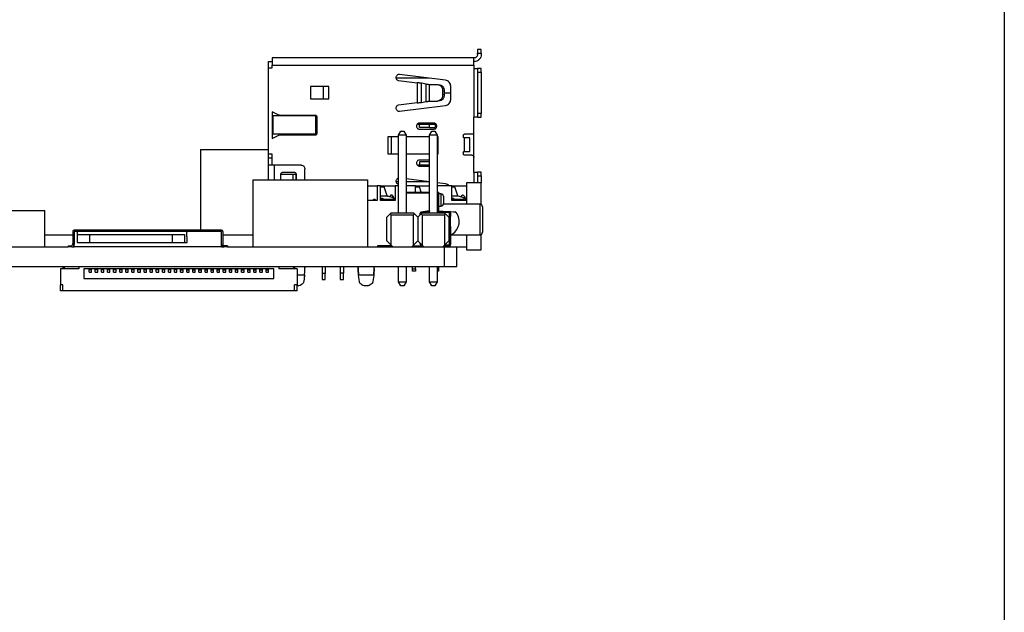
# Model space of a CAD drawing. Header units: millimetres. Extents: x 1628 to 1925, y 2096 to 2516.
# Tile 40 of 40: x 1844 to 1925, y 2361 to 2409. Entities that reach past the tile are written whole.
import ezdxf

# ---------------------------------------------------------------- set-up
doc = ezdxf.new("R2010")
doc.units = ezdxf.units.MM

msp = doc.modelspace()

# ---------------------------------------------------------------- linework, layer by layer
at = {"color": 7, "linetype": 'Continuous', "lineweight": 25}
for p, q in [((1881.638, 2406.818), (1881.338, 2406.818)), ((1881.338, 2406.518), (1881.638, 2406.518)), ((1881.338, 2406.418), (1881.338, 2406.518)), ((1881.638, 2406.518), (1881.638, 2406.418)), ((1864.178, 2405.318), (1864.178, 2405.818)), ((1864.178, 2405.818), (1864.478, 2405.818)), ((1864.178, 2398.218), (1864.178, 2405.318)), ((1864.178, 2405.318), (1864.478, 2405.318)), ((1881.038, 2406.118), (1864.478, 2406.118)), ((1864.478, 2405.318), (1864.478, 2405.518)), ((1864.478, 2405.518), (1881.038, 2405.518)), ((1881.038, 2405.518), (1881.038, 2405.258)), ((1878.699, 2404.295), (1874.922, 2404.758)), ((1881.038, 2405.258), (1881.038, 2401.258)), ((1881.638, 2405.258), (1881.338, 2405.258)), ((1881.338, 2404.958), (1881.638, 2404.958)), ((1881.338, 2404.958), (1881.338, 2401.558)), ((1881.638, 2404.958), (1881.638, 2401.558)), ((1869.138, 2403.768), (1867.638, 2403.768)), ((1867.638, 2403.768), (1867.638, 2402.768)), ((1868.666, 2403.768), (1868.666, 2402.768)), ((1869.138, 2402.768), (1869.138, 2403.768)), ((1874.861, 2404.262), (1876.387, 2404.075)), ((1876.387, 2404.075), (1876.387, 2402.442)), ((1876.732, 2402.468), (1876.732, 2404.048)), ((1877.125, 2403.973), (1876.732, 2404.048)), ((1877.125, 2402.543), (1877.125, 2403.973)), ((1877.378, 2403.949), (1878.05, 2403.933)), ((1877.378, 2403.949), (1877.378, 2402.568)), ((1878.28, 2403.886), (1878.13, 2403.922)), ((1879.138, 2402.718), (1879.138, 2403.798)), ((1878.474, 2403.088), (1878.474, 2403.429)), ((1878.474, 2403.429), (1878.624, 2403.393)), ((1878.624, 2403.124), (1878.474, 2403.088)), ((1878.624, 2403.124), (1878.624, 2403.393)), ((1878.624, 2403.258), (1879.138, 2403.258)), ((1867.638, 2402.768), (1869.138, 2402.768)), ((1876.387, 2402.442), (1874.861, 2402.255)), ((1874.922, 2401.758), (1878.699, 2402.222)), ((1876.732, 2402.468), (1877.125, 2402.543)), ((1877.378, 2402.568), (1878.05, 2402.584)), ((1878.13, 2402.595), (1878.28, 2402.631)), ((1865.046, 2401.424), (1864.478, 2401.708)), ((1864.478, 2401.708), (1864.478, 2399.508)), ((1864.578, 2399.858), (1864.578, 2401.358)), ((1868.078, 2401.358), (1864.578, 2401.358)), ((1868.028, 2401.408), (1865.113, 2401.408)), ((1868.078, 2399.858), (1868.078, 2401.358)), ((1881.638, 2401.558), (1881.338, 2401.558)), ((1868.178, 2399.958), (1868.178, 2401.258)), ((1876.399, 2400.698), (1876.563, 2400.698)), ((1876.563, 2400.408), (1876.563, 2400.698)), ((1876.563, 2400.698), (1877.388, 2400.698)), ((1877.738, 2400.773), (1876.578, 2400.773)), ((1877.388, 2400.408), (1877.388, 2400.698)), ((1877.388, 2400.698), (1877.888, 2400.698)), ((1877.888, 2400.408), (1877.888, 2400.698)), ((1881.038, 2399.858), (1881.038, 2401.258)), ((1881.338, 2401.258), (1881.638, 2401.258)), ((1864.478, 2399.508), (1865.046, 2399.793)), ((1868.078, 2399.858), (1864.578, 2399.858)), ((1865.113, 2399.808), (1868.028, 2399.808)), ((1874.853, 2399.773), (1875.043, 2400.113)), ((1874.853, 2393.417), (1874.853, 2399.773)), ((1875.483, 2399.773), (1874.853, 2399.773)), ((1875.043, 2400.113), (1875.293, 2400.113)), ((1875.293, 2400.113), (1875.483, 2399.773)), ((1875.483, 2399.773), (1875.483, 2393.417)), ((1876.528, 2400.278), (1877.788, 2400.278)), ((1877.388, 2400.408), (1876.563, 2400.408)), ((1877.388, 2400.408), (1877.888, 2400.408)), ((1877.393, 2399.773), (1877.583, 2400.113)), ((1877.393, 2393.417), (1877.393, 2399.773)), ((1878.023, 2399.773), (1877.393, 2399.773)), ((1877.583, 2400.113), (1877.833, 2400.113)), ((1877.833, 2400.113), (1878.023, 2399.773)), ((1878.023, 2399.773), (1878.023, 2393.417)), ((1881.038, 2399.858), (1880.288, 2399.858)), ((1881.038, 2397.958), (1881.038, 2399.858)), ((1874.853, 2399.658), (1873.968, 2399.658)), ((1873.968, 2399.658), (1873.968, 2398.246)), ((1874.268, 2398.246), (1874.268, 2399.658)), ((1877.393, 2399.658), (1875.483, 2399.658)), ((1878.098, 2399.658), (1878.023, 2399.658)), ((1878.098, 2398.246), (1878.098, 2399.658)), ((1880.288, 2399.558), (1880.238, 2399.558)), ((1880.238, 2399.558), (1880.238, 2398.45)), ((1880.696, 2398.458), (1880.696, 2399.558)), ((1858.618, 2398.618), (1864.178, 2398.618)), ((1858.618, 2398.618), (1858.618, 2391.988)), ((1864.478, 2398.218), (1864.178, 2398.218)), ((1864.178, 2397.918), (1864.178, 2398.218)), ((1864.478, 2397.318), (1864.478, 2398.218)), ((1873.968, 2398.246), (1874.853, 2398.246)), ((1875.483, 2398.246), (1877.393, 2398.246)), ((1878.023, 2398.246), (1878.098, 2398.246)), ((1880.238, 2398.45), (1880.288, 2398.458)), ((1880.288, 2398.158), (1880.838, 2398.158)), ((1864.178, 2397.918), (1864.478, 2397.918)), ((1864.178, 2397.318), (1864.178, 2397.918)), ((1864.178, 2396.118), (1864.178, 2397.318)), ((1866.878, 2397.318), (1864.678, 2397.318)), ((1876.563, 2397.318), (1876.399, 2397.318)), ((1876.563, 2397.608), (1876.563, 2397.318)), ((1877.388, 2397.608), (1876.563, 2397.608)), ((1877.388, 2397.318), (1876.563, 2397.318)), ((1877.393, 2397.743), (1876.578, 2397.743)), ((1877.388, 2397.318), (1877.388, 2397.608)), ((1877.393, 2397.608), (1877.388, 2397.608)), ((1877.393, 2397.318), (1877.388, 2397.318)), ((1881.038, 2396.758), (1881.038, 2397.958)), ((1865.178, 2396.568), (1865.178, 2396.118)), ((1865.184, 2396.568), (1865.184, 2396.118)), ((1866.184, 2396.568), (1865.184, 2396.568)), ((1866.328, 2396.718), (1865.328, 2396.718)), ((1866.184, 2396.568), (1866.184, 2396.118)), ((1866.428, 2396.568), (1866.184, 2396.568)), ((1866.428, 2396.568), (1866.428, 2396.118)), ((1866.478, 2396.118), (1866.478, 2396.568)), ((1867.178, 2396.118), (1867.178, 2397.018)), ((1876.578, 2397.243), (1877.393, 2397.243)), ((1881.638, 2396.758), (1881.338, 2396.758)), ((1881.338, 2396.458), (1881.338, 2395.868)), ((1881.338, 2396.458), (1881.638, 2396.458)), ((1881.638, 2396.458), (1881.638, 2395.868)), ((1862.903, 2396.118), (1862.903, 2390.618)), ((1862.903, 2396.118), (1872.303, 2396.118)), ((1872.303, 2396.118), (1872.303, 2390.618)), ((1877.393, 2395.955), (1875.483, 2396.19)), ((1875.483, 2395.686), (1876.032, 2395.618)), ((1878.699, 2395.795), (1878.023, 2395.878)), ((1881.638, 2395.868), (1880.438, 2395.868)), ((1880.438, 2395.868), (1880.438, 2395.618)), ((1881.638, 2394.092), (1881.638, 2395.868)), ((1872.303, 2395.618), (1873.088, 2395.618)), ((1873.088, 2395.618), (1873.088, 2394.418)), ((1873.387, 2395.618), (1873.088, 2395.618)), ((1873.387, 2395.618), (1873.63, 2395.618)), ((1873.387, 2394.418), (1873.387, 2395.618)), ((1873.63, 2395.618), (1874.588, 2395.618)), ((1873.921, 2394.81), (1873.681, 2395.549)), ((1874.588, 2395.618), (1874.588, 2394.418)), ((1874.853, 2395.618), (1874.588, 2395.618)), ((1876.237, 2395.618), (1875.483, 2395.618)), ((1875.483, 2395.118), (1877.393, 2395.118)), ((1876.237, 2395.618), (1876.53, 2395.618)), ((1876.237, 2395.118), (1876.237, 2395.618)), ((1876.53, 2395.618), (1877.393, 2395.618)), ((1876.721, 2395.118), (1876.581, 2395.549)), ((1879.237, 2395.618), (1878.023, 2395.618)), ((1878.023, 2395.118), (1878.138, 2395.118)), ((1878.138, 2395.118), (1878.138, 2395.018)), ((1878.138, 2395.018), (1878.138, 2393.584)), ((1878.338, 2394.968), (1878.138, 2394.968)), ((1879.237, 2395.618), (1879.43, 2395.618)), ((1879.237, 2394.418), (1879.237, 2395.618)), ((1879.43, 2395.618), (1879.442, 2395.618)), ((1879.442, 2395.615), (1879.442, 2395.618)), ((1879.442, 2395.618), (1880.438, 2395.618)), ((1879.721, 2394.81), (1879.481, 2395.549)), ((1880.438, 2395.618), (1880.438, 2395.541)), ((1880.438, 2395.541), (1880.438, 2394.418)), ((1873.088, 2394.418), (1872.303, 2394.418)), ((1872.739, 2394.421), (1872.739, 2394.418)), ((1872.881, 2394.521), (1872.839, 2394.521)), ((1872.998, 2394.418), (1872.967, 2394.471)), ((1873.387, 2394.637), (1873.523, 2394.619)), ((1873.523, 2394.519), (1873.387, 2394.537)), ((1874.588, 2394.418), (1873.387, 2394.418)), ((1873.473, 2394.418), (1873.473, 2394.526)), ((1873.523, 2394.619), (1873.638, 2394.524)), ((1873.523, 2394.519), (1873.523, 2394.619)), ((1873.601, 2394.455), (1873.523, 2394.519)), ((1873.61, 2394.471), (1873.58, 2394.418)), ((1873.592, 2394.44), (1873.592, 2394.462)), ((1873.638, 2394.424), (1873.622, 2394.437)), ((1873.638, 2394.524), (1874.438, 2394.524)), ((1873.638, 2394.524), (1873.638, 2394.524)), ((1873.638, 2394.524), (1873.638, 2394.448)), ((1873.638, 2394.448), (1873.638, 2394.424)), ((1874.438, 2394.424), (1873.638, 2394.424)), ((1873.895, 2394.424), (1873.898, 2394.418)), ((1874.438, 2394.639), (1873.942, 2394.778)), ((1874.438, 2394.524), (1874.438, 2394.639)), ((1874.438, 2394.424), (1874.438, 2394.524)), ((1874.48, 2394.418), (1874.51, 2394.471)), ((1881.538, 2394.118), (1878.532, 2394.118)), ((1878.538, 2394.768), (1878.538, 2394.168)), ((1879.237, 2394.63), (1879.323, 2394.619)), ((1879.323, 2394.519), (1879.237, 2394.53)), ((1880.438, 2394.418), (1879.237, 2394.418)), ((1879.273, 2394.418), (1879.273, 2394.526)), ((1879.323, 2394.619), (1879.438, 2394.524)), ((1879.323, 2394.519), (1879.323, 2394.619)), ((1879.438, 2394.424), (1879.323, 2394.519)), ((1879.438, 2394.524), (1880.238, 2394.524)), ((1879.438, 2394.524), (1879.438, 2394.448)), ((1879.438, 2394.524), (1879.438, 2394.524)), ((1879.438, 2394.448), (1879.438, 2394.424)), ((1880.238, 2394.424), (1879.438, 2394.424)), ((1879.442, 2394.418), (1879.442, 2394.424)), ((1880.238, 2394.639), (1879.742, 2394.778)), ((1880.238, 2394.524), (1880.238, 2394.639)), ((1880.238, 2394.424), (1880.238, 2394.524)), ((1880.438, 2394.418), (1880.438, 2394.118)), ((1841.354, 2393.618), (1845.854, 2393.618)), ((1845.854, 2390.618), (1845.854, 2393.618)), ((1873.898, 2393.072), (1874.193, 2393.366)), ((1874.243, 2393.417), (1874.193, 2393.366)), ((1874.243, 2393.417), (1876.092, 2393.417)), ((1874.243, 2390.762), (1874.243, 2393.244)), ((1874.243, 2393.244), (1876.092, 2393.244)), ((1876.143, 2393.366), (1876.092, 2393.417)), ((1876.092, 2390.762), (1876.092, 2393.244)), ((1876.438, 2393.072), (1876.143, 2393.366)), ((1876.733, 2393.366), (1876.438, 2393.072)), ((1876.703, 2393.385), (1876.628, 2393.385)), ((1876.628, 2393.262), (1876.628, 2393.385)), ((1876.707, 2393.483), (1877.36, 2393.618)), ((1876.783, 2393.417), (1876.733, 2393.366)), ((1876.783, 2393.417), (1878.632, 2393.417)), ((1876.783, 2393.244), (1876.783, 2390.762)), ((1876.783, 2393.244), (1878.632, 2393.244)), ((1877.36, 2393.618), (1877.424, 2393.618)), ((1877.36, 2393.417), (1877.36, 2393.522)), ((1878.023, 2393.591), (1879.035, 2393.524)), ((1878.138, 2393.968), (1878.338, 2393.968)), ((1878.683, 2393.366), (1878.632, 2393.417)), ((1878.632, 2393.244), (1878.632, 2390.762)), ((1878.683, 2393.366), (1878.978, 2393.072)), ((1879.035, 2393.524), (1879.511, 2393.492)), ((1879.038, 2393.115), (1879.038, 2393.424)), ((1879.038, 2393.424), (1879.128, 2393.424)), ((1879.128, 2393.424), (1879.128, 2393.115)), ((1881.738, 2393.918), (1881.738, 2391.818)), ((1873.898, 2391.107), (1873.898, 2393.072)), ((1876.438, 2393.072), (1876.438, 2391.107)), ((1878.978, 2393.072), (1878.978, 2391.107)), ((1879.038, 2393.115), (1879.128, 2393.115)), ((1879.128, 2392.306), (1879.128, 2393.115)), ((1845.854, 2391.618), (1848.15, 2391.618)), ((1848.15, 2391.888), (1848.15, 2390.898)), ((1860.34, 2391.988), (1848.25, 2391.988)), ((1848.452, 2391.888), (1848.25, 2391.888)), ((1848.25, 2390.618), (1848.25, 2391.888)), ((1848.25, 2391.788), (1848.25, 2390.818)), ((1860.24, 2391.888), (1848.35, 2391.888)), ((1848.502, 2391.838), (1848.502, 2391.888)), ((1848.502, 2391.838), (1848.502, 2391.648)), ((1848.502, 2391.648), (1848.502, 2390.968)), ((1848.502, 2391.648), (1849.502, 2391.648)), ((1849.502, 2391.648), (1849.502, 2390.968)), ((1849.502, 2391.648), (1856.302, 2391.648)), ((1856.302, 2391.648), (1856.302, 2390.968)), ((1856.302, 2391.648), (1857.302, 2391.648)), ((1857.302, 2391.648), (1857.302, 2390.968)), ((1857.482, 2391.888), (1857.482, 2391.838)), ((1857.482, 2391.438), (1857.482, 2391.838)), ((1860.34, 2391.888), (1857.532, 2391.888)), ((1860.34, 2390.618), (1860.34, 2391.888)), ((1860.34, 2390.818), (1860.34, 2391.788)), ((1860.44, 2391.888), (1860.44, 2390.798)), ((1860.44, 2391.618), (1862.903, 2391.618)), ((1879.038, 2390.813), (1879.038, 2392.306)), ((1879.038, 2392.306), (1879.128, 2392.306)), ((1879.128, 2392.306), (1879.128, 2390.813)), ((1879.185, 2391.618), (1881.538, 2391.618)), ((1880.438, 2391.618), (1880.438, 2390.618)), ((1881.624, 2391.666), (1881.638, 2391.598)), ((1881.638, 2390.368), (1881.638, 2391.645)), ((1848.502, 2390.968), (1849.502, 2390.968)), ((1849.502, 2390.968), (1856.302, 2390.968)), ((1856.302, 2390.968), (1857.302, 2390.968)), ((1857.302, 2390.968), (1857.532, 2390.968)), ((1857.482, 2391.438), (1857.532, 2391.438)), ((1857.532, 2390.968), (1857.532, 2391.438)), ((1874.243, 2390.762), (1873.898, 2391.107)), ((1876.438, 2391.107), (1876.092, 2390.762)), ((1876.783, 2390.762), (1876.438, 2391.107)), ((1876.628, 2390.852), (1876.628, 2390.917)), ((1878.632, 2390.762), (1878.978, 2391.107)), ((1879.038, 2390.813), (1879.128, 2390.813)), ((1805.654, 2390.618), (1847.75, 2390.618)), ((1847.75, 2390.698), (1847.95, 2390.698)), ((1847.75, 2390.698), (1847.75, 2390.618)), ((1848.05, 2390.618), (1847.75, 2390.618)), ((1848.05, 2390.618), (1848.25, 2390.618)), ((1860.34, 2390.618), (1848.25, 2390.618)), ((1860.34, 2390.618), (1860.54, 2390.618)), ((1860.84, 2390.698), (1860.54, 2390.698)), ((1860.84, 2390.618), (1860.54, 2390.618)), ((1860.84, 2390.698), (1860.84, 2390.618)), ((1860.84, 2390.618), (1878.622, 2390.618)), ((1874.284, 2390.721), (1873.139, 2390.721)), ((1873.139, 2390.721), (1873.139, 2390.621)), ((1874.339, 2390.621), (1873.139, 2390.621)), ((1874.386, 2390.618), (1874.243, 2390.762)), ((1874.339, 2390.621), (1874.339, 2390.666)), ((1876.092, 2390.762), (1875.949, 2390.618)), ((1876.813, 2390.732), (1876.707, 2390.754)), ((1876.926, 2390.618), (1876.783, 2390.762)), ((1878.632, 2390.762), (1878.489, 2390.618)), ((1879.035, 2390.713), (1878.552, 2390.681)), ((1878.622, 2389.018), (1878.622, 2390.618)), ((1878.622, 2390.618), (1879.638, 2390.618)), ((1879.638, 2390.618), (1880.438, 2390.618)), ((1879.638, 2389.018), (1879.638, 2390.618)), ((1880.438, 2390.618), (1880.438, 2390.368)), ((1880.438, 2390.368), (1881.638, 2390.368)), ((1805.654, 2389.018), (1878.622, 2389.018)), ((1848.635, 2388.818), (1847.135, 2388.818)), ((1847.135, 2388.818), (1847.135, 2387.518)), ((1847.335, 2389.018), (1847.335, 2388.818)), ((1847.435, 2389.018), (1847.435, 2388.818)), ((1848.635, 2389.018), (1848.635, 2388.818)), ((1849.035, 2388.818), (1849.035, 2388.018)), ((1864.635, 2388.818), (1849.035, 2388.818)), ((1849.485, 2388.728), (1849.485, 2388.818)), ((1849.685, 2388.728), (1849.485, 2388.728)), ((1849.485, 2388.558), (1849.485, 2388.728)), ((1849.485, 2388.558), (1849.685, 2388.558)), ((1849.685, 2388.728), (1849.685, 2388.818)), ((1849.685, 2388.558), (1849.685, 2388.728)), ((1849.985, 2388.728), (1849.985, 2388.818)), ((1849.985, 2388.558), (1849.985, 2388.728)), ((1850.185, 2388.728), (1849.985, 2388.728)), ((1849.985, 2388.558), (1850.185, 2388.558)), ((1850.185, 2388.728), (1850.185, 2388.818)), ((1850.185, 2388.558), (1850.185, 2388.728)), ((1850.485, 2388.728), (1850.485, 2388.818)), ((1850.685, 2388.728), (1850.485, 2388.728)), ((1850.485, 2388.558), (1850.485, 2388.728)), ((1850.485, 2388.558), (1850.685, 2388.558)), ((1850.685, 2388.728), (1850.685, 2388.818)), ((1850.685, 2388.558), (1850.685, 2388.728)), ((1850.985, 2388.728), (1850.985, 2388.818)), ((1850.985, 2388.558), (1850.985, 2388.728)), ((1851.185, 2388.728), (1850.985, 2388.728)), ((1850.985, 2388.558), (1851.185, 2388.558)), ((1851.185, 2388.728), (1851.185, 2388.818)), ((1851.185, 2388.558), (1851.185, 2388.728)), ((1851.485, 2388.728), (1851.485, 2388.818)), ((1851.685, 2388.728), (1851.485, 2388.728)), ((1851.485, 2388.558), (1851.485, 2388.728)), ((1851.485, 2388.558), (1851.685, 2388.558)), ((1851.685, 2388.728), (1851.685, 2388.818)), ((1851.685, 2388.558), (1851.685, 2388.728)), ((1851.985, 2388.728), (1851.985, 2388.818)), ((1852.185, 2388.728), (1851.985, 2388.728)), ((1851.985, 2388.558), (1851.985, 2388.728)), ((1851.985, 2388.558), (1852.185, 2388.558)), ((1852.185, 2388.728), (1852.185, 2388.818)), ((1852.185, 2388.558), (1852.185, 2388.728)), ((1852.485, 2388.728), (1852.485, 2388.818)), ((1852.685, 2388.728), (1852.485, 2388.728)), ((1852.485, 2388.558), (1852.485, 2388.728)), ((1852.485, 2388.558), (1852.685, 2388.558)), ((1852.685, 2388.728), (1852.685, 2388.818)), ((1852.685, 2388.558), (1852.685, 2388.728)), ((1852.985, 2388.728), (1852.985, 2388.818)), ((1852.985, 2388.558), (1852.985, 2388.728)), ((1853.185, 2388.728), (1852.985, 2388.728)), ((1852.985, 2388.558), (1853.185, 2388.558)), ((1853.185, 2388.728), (1853.185, 2388.818)), ((1853.185, 2388.558), (1853.185, 2388.728)), ((1853.485, 2388.728), (1853.485, 2388.818)), ((1853.485, 2388.558), (1853.485, 2388.728)), ((1853.685, 2388.728), (1853.485, 2388.728)), ((1853.485, 2388.558), (1853.685, 2388.558)), ((1853.685, 2388.728), (1853.685, 2388.818)), ((1853.685, 2388.558), (1853.685, 2388.728)), ((1853.985, 2388.728), (1853.985, 2388.818)), ((1854.185, 2388.728), (1853.985, 2388.728)), ((1853.985, 2388.558), (1853.985, 2388.728)), ((1853.985, 2388.558), (1854.185, 2388.558)), ((1854.185, 2388.728), (1854.185, 2388.818)), ((1854.185, 2388.558), (1854.185, 2388.728)), ((1854.485, 2388.728), (1854.485, 2388.818)), ((1854.685, 2388.728), (1854.485, 2388.728)), ((1854.485, 2388.558), (1854.485, 2388.728)), ((1854.485, 2388.558), (1854.685, 2388.558)), ((1854.685, 2388.728), (1854.685, 2388.818)), ((1854.685, 2388.558), (1854.685, 2388.728)), ((1854.985, 2388.728), (1854.985, 2388.818)), ((1855.185, 2388.728), (1854.985, 2388.728)), ((1854.985, 2388.558), (1854.985, 2388.728)), ((1854.985, 2388.558), (1855.185, 2388.558)), ((1855.185, 2388.728), (1855.185, 2388.818)), ((1855.185, 2388.558), (1855.185, 2388.728)), ((1855.485, 2388.728), (1855.485, 2388.818)), ((1855.685, 2388.728), (1855.485, 2388.728)), ((1855.485, 2388.558), (1855.485, 2388.728)), ((1855.485, 2388.558), (1855.685, 2388.558)), ((1855.685, 2388.728), (1855.685, 2388.818)), ((1855.685, 2388.558), (1855.685, 2388.728)), ((1855.985, 2388.728), (1855.985, 2388.818)), ((1856.185, 2388.728), (1855.985, 2388.728)), ((1855.985, 2388.558), (1855.985, 2388.728)), ((1855.985, 2388.558), (1856.185, 2388.558)), ((1856.185, 2388.728), (1856.185, 2388.818)), ((1856.185, 2388.558), (1856.185, 2388.728)), ((1856.485, 2388.728), (1856.485, 2388.818)), ((1856.685, 2388.728), (1856.485, 2388.728)), ((1856.485, 2388.558), (1856.485, 2388.728)), ((1856.485, 2388.558), (1856.685, 2388.558)), ((1856.685, 2388.728), (1856.685, 2388.818)), ((1856.685, 2388.558), (1856.685, 2388.728)), ((1856.985, 2388.728), (1856.985, 2388.818)), ((1856.985, 2388.558), (1856.985, 2388.728)), ((1856.985, 2388.728), (1857.185, 2388.728)), ((1856.985, 2388.558), (1857.185, 2388.558)), ((1857.185, 2388.728), (1857.185, 2388.818)), ((1857.185, 2388.558), (1857.185, 2388.728)), ((1857.485, 2388.728), (1857.485, 2388.818)), ((1857.485, 2388.558), (1857.485, 2388.728)), ((1857.485, 2388.728), (1857.685, 2388.728)), ((1857.485, 2388.558), (1857.685, 2388.558)), ((1857.685, 2388.728), (1857.685, 2388.818)), ((1857.685, 2388.558), (1857.685, 2388.728)), ((1857.985, 2388.728), (1857.985, 2388.818)), ((1857.985, 2388.728), (1858.185, 2388.728)), ((1857.985, 2388.558), (1857.985, 2388.728)), ((1857.985, 2388.558), (1858.185, 2388.558)), ((1858.185, 2388.728), (1858.185, 2388.818)), ((1858.185, 2388.558), (1858.185, 2388.728)), ((1858.485, 2388.728), (1858.485, 2388.818)), ((1858.485, 2388.728), (1858.685, 2388.728)), ((1858.485, 2388.558), (1858.485, 2388.728)), ((1858.485, 2388.558), (1858.685, 2388.558)), ((1858.685, 2388.728), (1858.685, 2388.818)), ((1858.685, 2388.558), (1858.685, 2388.728)), ((1858.985, 2388.728), (1858.985, 2388.818)), ((1858.985, 2388.728), (1859.185, 2388.728)), ((1858.985, 2388.558), (1858.985, 2388.728)), ((1858.985, 2388.558), (1859.185, 2388.558)), ((1859.185, 2388.728), (1859.185, 2388.818)), ((1859.185, 2388.558), (1859.185, 2388.728)), ((1859.485, 2388.728), (1859.485, 2388.818)), ((1859.485, 2388.558), (1859.485, 2388.728)), ((1859.485, 2388.728), (1859.685, 2388.728)), ((1859.485, 2388.558), (1859.685, 2388.558)), ((1859.685, 2388.728), (1859.685, 2388.818)), ((1859.685, 2388.558), (1859.685, 2388.728)), ((1859.985, 2388.728), (1859.985, 2388.818)), ((1859.985, 2388.558), (1859.985, 2388.728)), ((1859.985, 2388.728), (1860.185, 2388.728)), ((1859.985, 2388.558), (1860.185, 2388.558)), ((1860.185, 2388.728), (1860.185, 2388.818)), ((1860.185, 2388.558), (1860.185, 2388.728)), ((1860.485, 2388.728), (1860.485, 2388.818)), ((1860.485, 2388.728), (1860.685, 2388.728)), ((1860.485, 2388.558), (1860.485, 2388.728)), ((1860.485, 2388.558), (1860.685, 2388.558)), ((1860.685, 2388.728), (1860.685, 2388.818)), ((1860.685, 2388.558), (1860.685, 2388.728)), ((1860.985, 2388.728), (1860.985, 2388.818)), ((1860.985, 2388.558), (1860.985, 2388.728)), ((1860.985, 2388.728), (1861.185, 2388.728)), ((1860.985, 2388.558), (1861.185, 2388.558)), ((1861.185, 2388.728), (1861.185, 2388.818)), ((1861.185, 2388.558), (1861.185, 2388.728)), ((1861.485, 2388.728), (1861.485, 2388.818)), ((1861.485, 2388.728), (1861.685, 2388.728)), ((1861.485, 2388.558), (1861.485, 2388.728)), ((1861.485, 2388.558), (1861.685, 2388.558)), ((1861.685, 2388.728), (1861.685, 2388.818)), ((1861.685, 2388.558), (1861.685, 2388.728)), ((1861.985, 2388.728), (1861.985, 2388.818)), ((1861.985, 2388.558), (1861.985, 2388.728)), ((1861.985, 2388.728), (1862.185, 2388.728)), ((1861.985, 2388.558), (1862.185, 2388.558)), ((1862.185, 2388.728), (1862.185, 2388.818)), ((1862.185, 2388.558), (1862.185, 2388.728)), ((1862.485, 2388.728), (1862.485, 2388.818)), ((1862.485, 2388.558), (1862.485, 2388.728)), ((1862.485, 2388.728), (1862.685, 2388.728)), ((1862.485, 2388.558), (1862.685, 2388.558)), ((1862.685, 2388.728), (1862.685, 2388.818)), ((1862.685, 2388.558), (1862.685, 2388.728)), ((1862.985, 2388.728), (1862.985, 2388.818)), ((1862.985, 2388.558), (1862.985, 2388.728)), ((1862.985, 2388.728), (1863.185, 2388.728)), ((1862.985, 2388.558), (1863.185, 2388.558)), ((1863.185, 2388.728), (1863.185, 2388.818)), ((1863.185, 2388.558), (1863.185, 2388.728)), ((1863.485, 2388.728), (1863.485, 2388.818)), ((1863.485, 2388.558), (1863.485, 2388.728)), ((1863.485, 2388.728), (1863.685, 2388.728)), ((1863.485, 2388.558), (1863.685, 2388.558)), ((1863.685, 2388.728), (1863.685, 2388.818)), ((1863.685, 2388.558), (1863.685, 2388.728)), ((1863.985, 2388.728), (1863.985, 2388.818)), ((1863.985, 2388.728), (1864.185, 2388.728)), ((1863.985, 2388.558), (1863.985, 2388.728)), ((1863.985, 2388.558), (1864.185, 2388.558)), ((1864.185, 2388.728), (1864.185, 2388.818)), ((1864.185, 2388.558), (1864.185, 2388.728)), ((1864.635, 2388.018), (1864.635, 2388.818)), ((1865.035, 2389.018), (1865.035, 2388.818)), ((1866.535, 2388.818), (1865.035, 2388.818)), ((1866.235, 2389.018), (1866.235, 2388.818)), ((1866.335, 2389.018), (1866.335, 2388.818)), ((1866.535, 2388.818), (1866.535, 2387.518)), ((1868.578, 2389.018), (1868.578, 2388.448)), ((1868.828, 2388.448), (1868.578, 2388.448)), ((1868.578, 2388.448), (1868.578, 2387.948)), ((1868.828, 2389.018), (1868.828, 2388.448)), ((1868.828, 2387.948), (1868.828, 2388.448)), ((1870.078, 2389.018), (1870.078, 2388.458)), ((1870.328, 2388.458), (1870.078, 2388.458)), ((1870.078, 2388.458), (1870.078, 2387.958)), ((1870.328, 2389.018), (1870.328, 2388.458)), ((1870.328, 2387.958), (1870.328, 2388.458)), ((1871.539, 2388.832), (1871.539, 2388.832)), ((1874.853, 2387.757), (1874.853, 2389.018)), ((1875.483, 2389.018), (1875.483, 2387.757)), ((1875.99, 2388.818), (1875.99, 2389.018)), ((1875.99, 2388.818), (1876.24, 2388.818)), ((1875.99, 2388.618), (1875.99, 2388.818)), ((1876.24, 2388.618), (1875.99, 2388.618)), ((1876.24, 2388.818), (1876.24, 2389.018)), ((1876.24, 2388.818), (1876.24, 2388.618)), ((1877.393, 2387.757), (1877.393, 2389.018)), ((1878.023, 2389.018), (1878.023, 2387.757)), ((1878.14, 2388.618), (1878.023, 2388.618)), ((1878.14, 2388.918), (1878.14, 2389.018)), ((1878.14, 2388.918), (1878.14, 2388.618)), ((1878.622, 2389.018), (1879.638, 2389.018)), ((1849.035, 2388.018), (1864.635, 2388.018)), ((1867.139, 2388.288), (1867.076, 2387.782)), ((1867.107, 2388.028), (1867.128, 2388.028)), ((1867.128, 2388.2), (1867.128, 2388.028)), ((1867.143, 2388.336), (1867.139, 2388.288)), ((1867.143, 2388.336), (1867.139, 2388.288)), ((1868.578, 2387.948), (1868.828, 2387.948)), ((1870.078, 2387.958), (1870.328, 2387.958)), ((1871.573, 2388.336), (1872.823, 2388.336)), ((1871.573, 2388.336), (1871.577, 2388.288)), ((1871.573, 2388.336), (1871.577, 2388.288)), ((1871.64, 2387.782), (1871.577, 2388.288)), ((1872.819, 2388.288), (1872.756, 2387.782)), ((1872.823, 2388.336), (1872.819, 2388.288)), ((1872.823, 2388.336), (1872.819, 2388.288)), ((1874.853, 2387.757), (1875.483, 2387.757)), ((1875.043, 2387.417), (1874.853, 2387.757)), ((1875.483, 2387.757), (1875.293, 2387.417)), ((1877.583, 2387.417), (1877.393, 2387.757)), ((1877.393, 2387.757), (1878.023, 2387.757)), ((1878.023, 2387.757), (1877.833, 2387.417)), ((1847.335, 2387.518), (1847.135, 2387.518)), ((1847.135, 2387.018), (1847.135, 2387.518)), ((1847.335, 2387.018), (1847.135, 2387.018)), ((1847.335, 2387.018), (1847.335, 2387.518)), ((1866.335, 2387.018), (1847.335, 2387.018)), ((1866.535, 2387.518), (1866.335, 2387.518)), ((1866.335, 2387.018), (1866.335, 2387.518)), ((1866.535, 2387.018), (1866.335, 2387.018)), ((1866.535, 2387.018), (1866.535, 2387.518)), ((1875.293, 2387.417), (1875.043, 2387.417)), ((1877.833, 2387.417), (1877.583, 2387.417))]:
    msp.add_line(p, q, dxfattribs=at)
at = {"color": 8, "linetype": 'Continuous', "lineweight": 25}
for p, q in [((1877.325, 2404.463), (1874.649, 2404.463)), ((1864.678, 2396.118), (1864.678, 2397.318)), ((1881.038, 2396.758), (1881.038, 2395.868)), ((1874.853, 2395.963), (1874.649, 2395.963)), ((1877.325, 2395.963), (1875.483, 2395.963)), ((1873.387, 2395.549), (1873.681, 2395.549)), ((1877.393, 2395.018), (1875.483, 2395.018)), ((1876.237, 2395.549), (1876.581, 2395.549)), ((1878.138, 2395.018), (1878.023, 2395.018)), ((1878.338, 2393.968), (1878.338, 2394.968)), ((1879.237, 2395.549), (1879.481, 2395.549)), ((1873.387, 2394.81), (1873.921, 2394.81)), ((1873.942, 2394.778), (1873.387, 2394.778)), ((1879.237, 2394.81), (1879.721, 2394.81)), ((1879.742, 2394.778), (1879.237, 2394.778)), ((1881.538, 2391.618), (1881.538, 2394.118)), ((1876.764, 2393.398), (1876.703, 2393.385)), ((1876.703, 2393.385), (1876.703, 2393.336)), ((1877.36, 2393.522), (1876.858, 2393.417)), ((1879.038, 2393.424), (1878.023, 2393.492)), ((1879.585, 2393.451), (1879.108, 2393.483)), ((1876.693, 2390.852), (1876.628, 2390.852)), ((1878.658, 2390.788), (1879.038, 2390.813)), ((1876.049, 2390.718), (1876.682, 2390.718)), ((1878.023, 2388.918), (1878.14, 2388.918)), ((1866.535, 2388.336), (1867.143, 2388.336))]:
    msp.add_line(p, q, dxfattribs=at)
msp.add_lwpolyline([(1627.529, 2516.095), (1924.529, 2516.095), (1924.529, 2096.095), (1627.529, 2096.095)], close=True)
at = {"color": 7, "linetype": 'Continuous', "lineweight": 25, "flags": 128}
msp.add_lwpolyline([(1873.622, 2394.488), (1873.617, 2394.482), (1873.61, 2394.471)], dxfattribs=at)
at = {"color": 7, "linetype": 'Continuous', "lineweight": 25}
for centre, radius, start, end in [((1878.338, 2394.768), 0.2, 0, 90), ((1872.839, 2394.421), 0.1, 90, 180), ((1872.881, 2394.421), 0.1, 30, 90), ((1874.596, 2394.421), 0.1, 94.88507, 150), ((1878.338, 2394.168), 0.2, 270, 0), ((1881.538, 2393.918), 0.2, 0, 90), ((1874.071, 2393.244), 0.173, 0, 45), ((1876.265, 2393.244), 0.173, 135, 180), ((1876.728, 2393.385), 0.1, 101.75612, 180), ((1876.809, 2393.429), 0.115, 152.08408, 202.35752), ((1876.611, 2393.244), 0.173, 0, 45), ((1878.805, 2393.244), 0.173, 135, 180), ((1878.781, 2393.466), 0.26, 350.75916, 12.92604), ((1879.028, 2393.424), 0.1, 0, 86.16909), ((1878.578, 2392.711), 1.25, 296.10388, 36.31729), ((1879.504, 2393.392), 0.1, 36.31729, 86.16909), ((1848.25, 2391.888), 0.1, 90, 180), ((1848.35, 2391.788), 0.1, 90, 180), ((1848.452, 2391.838), 0.05, 0, 90), ((1857.532, 2391.838), 0.05, 90, 180), ((1860.24, 2391.788), 0.1, 0, 90), ((1860.34, 2391.888), 0.1, 0, 90), ((1881.538, 2391.818), 0.2, 270, 0), ((1847.95, 2390.898), 0.2, 270, 0), ((1848.05, 2390.818), 0.2, 270, 0), ((1860.54, 2390.818), 0.2, 180, 270), ((1860.54, 2390.798), 0.1, 180, 270), ((1876.728, 2390.852), 0.1, 180, 258.24388), ((1878.781, 2390.771), 0.26, 347.07396, 9.24084), ((1879.028, 2390.813), 0.1, 273.83091, 0), ((1876.855, 2390.818), 0.2, 191.20587, 270)]:
    msp.add_arc(centre, radius, start, end, dxfattribs=at)
at = {"color": 8, "linetype": 'Continuous', "lineweight": 25}
msp.add_arc((1876.803, 2390.806), 0.109, 159.68245, 208.36646, dxfattribs=at)
at = {"color": 7, "linetype": 'Continuous', "lineweight": 25}
for centre, major_axis, ratio, start_param, end_param in [((1873.63, 2395.268), (0, 0.35), 0.242745, 5.640941, 6.283185), ((1874.272, 2393.118), (0, 1.75), 0.242777, 5.620717, 6.681118), ((1876.53, 2395.268), (0, 0.35), 0.242745, 5.640941, 6.283185), ((1879.43, 2395.268), (0, 0.35), 0.242745, 5.640941, 6.283185), ((1880.122, 2393.118), (0, 1.75), 0.242777, 5.549717, 6.698689), ((1873.944, 2394.939), (0, 0.161), 0.242745, 2.499348, 3.073262), ((1879.744, 2394.939), (0, 0.161), 0.242745, 2.499348, 3.073262), ((1877.758, 2393.599), (-0.397, -0.083), 0.246325, 5.648221, 6.231967)]:
    msp.add_ellipse(centre, major_axis=major_axis, ratio=ratio, start_param=start_param, end_param=end_param, dxfattribs=at)
for points in [[(1881.638, 2406.418), (1881.629, 2406.34), (1881.611, 2406.183), (1881.472, 2405.984), (1881.274, 2405.845), (1881.116, 2405.827), (1881.038, 2405.818)], [(1881.338, 2406.418), (1881.333, 2406.379), (1881.324, 2406.301), (1881.255, 2406.201), (1881.156, 2406.132), (1881.077, 2406.123), (1881.038, 2406.118)], [(1881.338, 2406.818), (1881.338, 2406.814), (1881.338, 2406.805), (1881.338, 2406.736), (1881.338, 2406.636), (1881.338, 2406.558), (1881.338, 2406.518)], [(1881.638, 2406.518), (1881.638, 2406.558), (1881.638, 2406.636), (1881.638, 2406.736), (1881.638, 2406.805), (1881.638, 2406.814), (1881.638, 2406.818)], [(1864.478, 2406.118), (1864.478, 2406.109), (1864.478, 2406.091), (1864.478, 2405.953), (1864.478, 2405.754), (1864.478, 2405.597), (1864.478, 2405.518)], [(1881.038, 2405.518), (1881.038, 2405.597), (1881.038, 2405.754), (1881.038, 2405.953), (1881.038, 2406.091), (1881.038, 2406.109), (1881.038, 2406.118)], [(1874.922, 2404.758), (1874.889, 2404.759), (1874.823, 2404.759), (1874.734, 2404.712), (1874.668, 2404.637), (1874.637, 2404.542), (1874.644, 2404.442), (1874.689, 2404.353), (1874.765, 2404.285), (1874.829, 2404.27), (1874.861, 2404.262)], [(1881.038, 2405.258), (1881.077, 2405.258), (1881.156, 2405.258), (1881.255, 2405.258), (1881.324, 2405.258), (1881.333, 2405.258), (1881.338, 2405.258)], [(1881.338, 2405.258), (1881.338, 2405.254), (1881.338, 2405.245), (1881.338, 2405.176), (1881.338, 2405.076), (1881.338, 2404.998), (1881.338, 2404.958)], [(1881.638, 2404.958), (1881.638, 2404.998), (1881.638, 2405.076), (1881.638, 2405.176), (1881.638, 2405.245), (1881.638, 2405.254), (1881.638, 2405.258)], [(1876.732, 2404.048), (1876.709, 2404.051), (1876.664, 2404.055), (1876.579, 2404.062), (1876.486, 2404.068), (1876.42, 2404.073), (1876.387, 2404.075)], [(1879.138, 2403.798), (1879.131, 2403.859), (1879.119, 2403.98), (1879.02, 2404.136), (1878.876, 2404.254), (1878.758, 2404.281), (1878.699, 2404.295)], [(1874.861, 2402.255), (1874.829, 2402.247), (1874.765, 2402.232), (1874.689, 2402.164), (1874.644, 2402.075), (1874.637, 2401.975), (1874.668, 2401.88), (1874.734, 2401.805), (1874.823, 2401.758), (1874.889, 2401.758), (1874.922, 2401.758)], [(1876.387, 2402.442), (1876.42, 2402.444), (1876.486, 2402.449), (1876.579, 2402.455), (1876.664, 2402.462), (1876.709, 2402.466), (1876.732, 2402.468)], [(1878.699, 2402.222), (1878.758, 2402.236), (1878.876, 2402.263), (1879.02, 2402.381), (1879.119, 2402.537), (1879.131, 2402.658), (1879.138, 2402.718)], [(1865.113, 2401.408), (1865.102, 2401.409), (1865.078, 2401.411), (1865.057, 2401.42), (1865.046, 2401.424)], [(1868.178, 2401.258), (1868.176, 2401.278), (1868.171, 2401.317), (1868.136, 2401.367), (1868.087, 2401.402), (1868.047, 2401.406), (1868.028, 2401.408)], [(1881.338, 2401.558), (1881.338, 2401.519), (1881.338, 2401.441), (1881.338, 2401.341), (1881.338, 2401.272), (1881.338, 2401.263), (1881.338, 2401.258)], [(1881.638, 2401.258), (1881.638, 2401.263), (1881.638, 2401.272), (1881.638, 2401.341), (1881.638, 2401.441), (1881.638, 2401.519), (1881.638, 2401.558)], [(1876.578, 2400.773), (1876.547, 2400.77), (1876.486, 2400.764), (1876.406, 2400.713), (1876.35, 2400.639), (1876.323, 2400.549), (1876.331, 2400.456), (1876.372, 2400.372), (1876.44, 2400.306), (1876.499, 2400.288), (1876.528, 2400.278)], [(1877.788, 2400.278), (1877.817, 2400.288), (1877.876, 2400.306), (1877.944, 2400.372), (1877.984, 2400.456), (1877.992, 2400.549), (1877.966, 2400.639), (1877.909, 2400.713), (1877.83, 2400.764), (1877.768, 2400.77), (1877.738, 2400.773)], [(1881.338, 2401.258), (1881.333, 2401.258), (1881.324, 2401.258), (1881.255, 2401.258), (1881.156, 2401.258), (1881.077, 2401.258), (1881.038, 2401.258)], [(1865.046, 2399.793), (1865.057, 2399.797), (1865.078, 2399.806), (1865.102, 2399.808), (1865.113, 2399.808)], [(1868.028, 2399.808), (1868.047, 2399.811), (1868.087, 2399.815), (1868.136, 2399.85), (1868.171, 2399.899), (1868.176, 2399.939), (1868.178, 2399.958)], [(1880.288, 2399.858), (1880.268, 2399.856), (1880.229, 2399.852), (1880.179, 2399.817), (1880.146, 2399.767), (1880.134, 2399.708), (1880.146, 2399.649), (1880.179, 2399.6), (1880.229, 2399.565), (1880.268, 2399.561), (1880.288, 2399.558)], [(1880.696, 2399.558), (1880.675, 2399.558), (1880.634, 2399.558), (1880.535, 2399.558), (1880.418, 2399.558), (1880.331, 2399.558), (1880.288, 2399.558)], [(1880.238, 2398.45), (1880.222, 2398.442), (1880.19, 2398.427), (1880.156, 2398.386), (1880.137, 2398.336), (1880.137, 2398.283), (1880.155, 2398.232), (1880.189, 2398.192), (1880.235, 2398.164), (1880.27, 2398.16), (1880.288, 2398.158)], [(1880.288, 2398.458), (1880.331, 2398.458), (1880.419, 2398.458), (1880.535, 2398.458), (1880.634, 2398.458), (1880.675, 2398.458), (1880.696, 2398.458)], [(1880.838, 2398.158), (1880.864, 2398.155), (1880.916, 2398.149), (1880.983, 2398.103), (1881.029, 2398.037), (1881.035, 2397.985), (1881.038, 2397.958)], [(1864.678, 2397.318), (1864.612, 2397.318), (1864.481, 2397.318), (1864.316, 2397.318), (1864.2, 2397.318), (1864.185, 2397.318), (1864.178, 2397.318)], [(1866.878, 2397.318), (1866.917, 2397.314), (1866.996, 2397.305), (1867.095, 2397.236), (1867.164, 2397.136), (1867.173, 2397.058), (1867.178, 2397.018)], [(1876.578, 2397.743), (1876.545, 2397.74), (1876.48, 2397.732), (1876.396, 2397.674), (1876.341, 2397.592), (1876.321, 2397.493), (1876.341, 2397.395), (1876.396, 2397.313), (1876.48, 2397.255), (1876.545, 2397.247), (1876.578, 2397.243)], [(1865.328, 2396.718), (1865.308, 2396.716), (1865.269, 2396.712), (1865.219, 2396.677), (1865.185, 2396.627), (1865.18, 2396.588), (1865.178, 2396.568)], [(1866.478, 2396.568), (1866.476, 2396.588), (1866.471, 2396.627), (1866.436, 2396.677), (1866.387, 2396.712), (1866.347, 2396.716), (1866.328, 2396.718)], [(1881.038, 2396.758), (1881.077, 2396.758), (1881.156, 2396.758), (1881.255, 2396.758), (1881.324, 2396.758), (1881.333, 2396.758), (1881.338, 2396.758)], [(1881.338, 2396.758), (1881.338, 2396.754), (1881.338, 2396.745), (1881.338, 2396.676), (1881.338, 2396.576), (1881.338, 2396.498), (1881.338, 2396.458)], [(1881.638, 2396.458), (1881.638, 2396.498), (1881.638, 2396.576), (1881.638, 2396.676), (1881.638, 2396.745), (1881.638, 2396.754), (1881.638, 2396.758)], [(1867.143, 2388.336), (1867.146, 2388.371), (1867.152, 2388.439), (1867.16, 2388.562), (1867.169, 2388.695), (1867.174, 2388.786), (1867.177, 2388.832)], [(1867.177, 2388.832), (1867.18, 2388.863), (1867.187, 2388.923), (1867.193, 2388.98), (1867.196, 2389.008)], [(1867.177, 2388.832), (1867.18, 2388.863), (1867.187, 2388.923), (1867.193, 2388.98), (1867.196, 2389.008)], [(1871.539, 2388.832), (1871.535, 2388.863), (1871.529, 2388.923), (1871.523, 2388.98), (1871.52, 2389.008)], [(1871.539, 2388.832), (1871.541, 2388.786), (1871.547, 2388.695), (1871.556, 2388.562), (1871.564, 2388.439), (1871.57, 2388.371), (1871.573, 2388.336)], [(1871.573, 2388.336), (1871.57, 2388.371), (1871.564, 2388.439), (1871.556, 2388.562), (1871.547, 2388.695), (1871.541, 2388.786), (1871.539, 2388.832)], [(1872.823, 2388.336), (1872.826, 2388.371), (1872.832, 2388.439), (1872.84, 2388.562), (1872.849, 2388.695), (1872.854, 2388.786), (1872.857, 2388.832)], [(1872.857, 2388.832), (1872.854, 2388.786), (1872.849, 2388.695), (1872.84, 2388.562), (1872.832, 2388.439), (1872.826, 2388.371), (1872.823, 2388.336)], [(1872.857, 2388.832), (1872.86, 2388.863), (1872.867, 2388.923), (1872.873, 2388.98), (1872.876, 2389.008)], [(1872.857, 2388.832), (1872.86, 2388.863), (1872.867, 2388.923), (1872.873, 2388.98), (1872.876, 2389.008)]]:
    msp.add_open_spline(points, degree=3, dxfattribs=at)
for points, knots in [([(1877.125, 2403.973), (1877.141, 2403.971), (1877.175, 2403.965), (1877.242, 2403.957), (1877.313, 2403.952), (1877.356, 2403.95), (1877.378, 2403.949)], [0, 0, 0, 0, 0.251224, 0.499919, 0.747416, 1, 1, 1, 1]), ([(1878.05, 2403.933), (1878.105, 2403.924), (1878.217, 2403.907), (1878.351, 2403.796), (1878.428, 2403.667), (1878.467, 2403.545), (1878.472, 2403.469), (1878.474, 2403.429)], [0, 0, 0, 0, 0.243084, 0.499178, 0.708982, 0.844437, 1, 1, 1, 1]), ([(1878.624, 2403.393), (1878.622, 2403.433), (1878.617, 2403.508), (1878.579, 2403.631), (1878.501, 2403.759), (1878.39, 2403.857), (1878.306, 2403.872), (1878.278, 2403.877)], [0, 0, 0, 0, 0.176297, 0.329854, 0.567868, 0.858226, 1, 1, 1, 1]), ([(1878.474, 2403.088), (1878.472, 2403.047), (1878.467, 2402.972), (1878.428, 2402.85), (1878.351, 2402.721), (1878.217, 2402.61), (1878.105, 2402.593), (1878.05, 2402.584)], [0, 0, 0, 0, 0.155538, 0.290984, 0.500822, 0.756898, 1, 1, 1, 1]), ([(1878.278, 2402.64), (1878.306, 2402.645), (1878.39, 2402.66), (1878.501, 2402.758), (1878.579, 2402.886), (1878.617, 2403.009), (1878.622, 2403.084), (1878.624, 2403.124)], [0, 0, 0, 0, 0.141749, 0.432132, 0.670109, 0.823676, 1, 1, 1, 1]), ([(1877.125, 2402.543), (1877.135, 2402.545), (1877.154, 2402.549), (1877.196, 2402.554), (1877.25, 2402.56), (1877.317, 2402.565), (1877.357, 2402.567), (1877.378, 2402.568)], [0, 0, 0, 0, 0.157305, 0.298682, 0.532834, 0.752482, 1, 1, 1, 1]), ([(1874.853, 2396.253), (1874.843, 2396.253), (1874.801, 2396.251), (1874.734, 2396.211), (1874.668, 2396.137), (1874.637, 2396.041), (1874.644, 2395.942), (1874.689, 2395.853), (1874.765, 2395.785), (1874.829, 2395.77), (1874.861, 2395.762)], [0, 0, 0, 0, 0.039586, 0.176788, 0.31399, 0.451192, 0.588394, 0.725596, 0.862798, 1, 1, 1, 1]), ([(1879.019, 2395.618), (1879.017, 2395.622), (1878.984, 2395.678), (1878.873, 2395.752), (1878.757, 2395.78), (1878.699, 2395.795)], [0, 0, 0, 0, 0.035384, 0.517692, 1, 1, 1, 1]), ([(1879.038, 2392.306), (1879.041, 2392.36), (1879.049, 2392.494), (1879.09, 2392.697), (1879.058, 2392.894), (1879.04, 2393.03), (1879.038, 2393.097), (1879.038, 2393.115)], [0, 0, 0, 0, 0.19998, 0.493051, 0.755644, 0.931245, 1, 1, 1, 1]), ([(1867.177, 2388.832), (1867.18, 2388.886), (1867.184, 2388.95), (1867.188, 2389.009), (1867.188, 2389.018)], [0, 0, 0, 0, 0.839267, 1, 1, 1, 1]), ([(1871.527, 2389.018), (1871.528, 2389.009), (1871.532, 2388.95), (1871.535, 2388.886), (1871.539, 2388.832)], [0, 0, 0, 0, 0.160773, 1, 1, 1, 1]), ([(1872.857, 2388.832), (1872.86, 2388.886), (1872.864, 2388.95), (1872.868, 2389.009), (1872.868, 2389.018)], [0, 0, 0, 0, 0.839228, 1, 1, 1, 1]), ([(1867.076, 2387.782), (1867.07, 2387.753), (1867.057, 2387.696), (1866.993, 2387.596), (1866.874, 2387.499), (1866.697, 2387.432), (1866.575, 2387.424), (1866.518, 2387.421)], [0, 0, 0, 0, 0.150832, 0.29439, 0.558392, 0.79363, 1, 1, 1, 1]), ([(1872.198, 2387.421), (1872.141, 2387.424), (1872.018, 2387.432), (1871.842, 2387.499), (1871.723, 2387.596), (1871.658, 2387.696), (1871.646, 2387.753), (1871.64, 2387.782)], [0, 0, 0, 0, 0.20637, 0.441608, 0.70561, 0.849168, 1, 1, 1, 1]), ([(1872.756, 2387.782), (1872.75, 2387.753), (1872.737, 2387.696), (1872.673, 2387.596), (1872.554, 2387.499), (1872.377, 2387.432), (1872.255, 2387.424), (1872.198, 2387.421)], [0, 0, 0, 0, 0.1508325, 0.2943903, 0.558392, 0.7936298, 1, 1, 1, 1])]:
    msp.add_open_spline(points, degree=3, knots=knots, dxfattribs=at)

doc.saveas('drawing.dxf')
